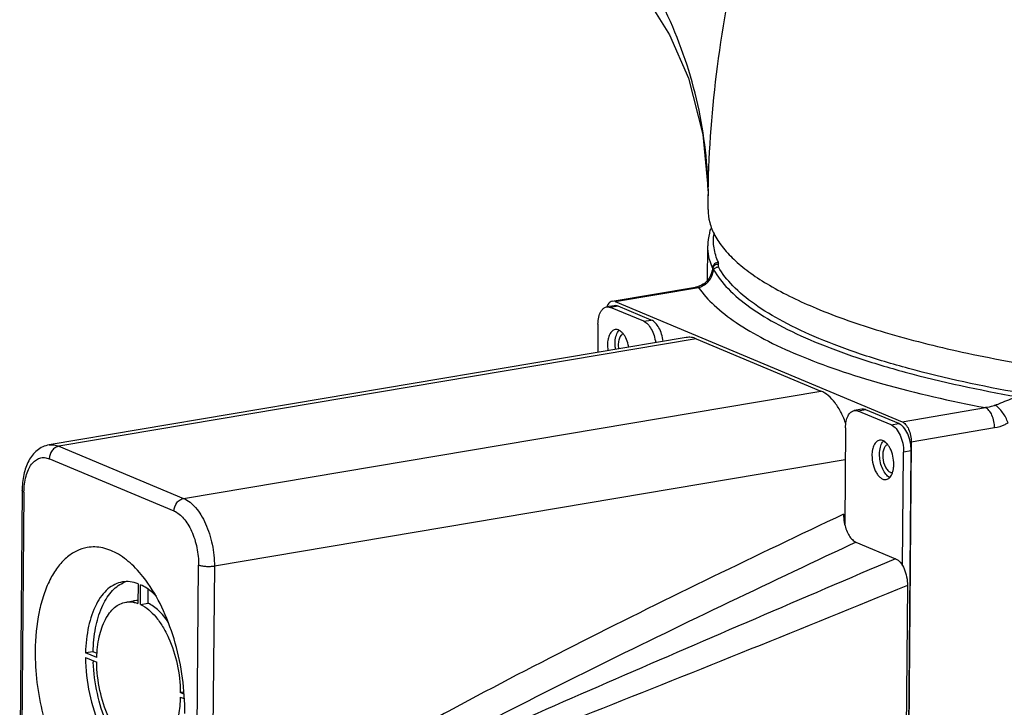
# Model space of a CAD drawing. Header units: millimetres. Extents: x 12 to 2508, y 25 to 1770.
# Tile 37 of 53: x 2182 to 2268, y 777 to 837. Entities that reach past the tile are written whole.
import ezdxf

# ---------------------------------------------------------------- set-up
doc = ezdxf.new("R2010")
doc.units = ezdxf.units.MM
for name, color, linetype in [('COVER_J_ABL73', 7, 'Continuous'), ('COVER_J_PBL75', 7, 'Continuous'), ('FLANGE_B_PBL77', 7, 'Continuous'), ('HOLDER_M_PBL87', 7, 'Continuous'), ('MODULE_M_ABL86', 7, 'Continuous'), ('new_view_8_VBL72', 7, 'Continuous'), ('PLATE_J_PBL74', 7, 'Continuous')]:
    doc.layers.add(name, color=color, linetype=linetype)

# ---------------------------------------------------------------- blocks, each defined once
blk = doc.blocks.new('PLATE_J_PBL74', base_point=(1119.251, 1222.792))
at = {"layer": 'PLATE_J_PBL74', "color": 7}
for p, q in [((1126.428, 1267.542), (1125.759, 1267.429)), ((1129.014, 1266.167), (1126.108, 1267.383)), ((1129.683, 1266.28), (1126.777, 1267.496)), ((1124.995, 1265.916), (1124.974, 1263.432)), ((1148.196, 1258.435), (1147.527, 1258.322)), ((1150.782, 1257.06), (1147.876, 1258.276)), ((1151.451, 1257.173), (1148.545, 1258.389)), ((1146.763, 1256.809), (1146.69, 1248.339)), ((1151.776, 1244.665), (1151.862, 1254.675)), ((1152.118, 1206.634), (1152.531, 1254.788)), ((1084.562, 1243.107), (1084.547, 1241.373)), ((1084.766, 1241.281), (1084.781, 1243.015)), ((1085.435, 1241.394), (1085.446, 1242.597)), ((1083.488, 1241.484), (1084.157, 1241.597)), ((1084.766, 1241.281), (1085.435, 1241.394)), ((1080.613, 1237.132), (1079.944, 1237.019)), ((1080.931, 1236.606), (1079.944, 1237.019)), ((1080.965, 1236.984), (1080.613, 1237.132)), ((1079.941, 1236.634), (1080.928, 1236.221)), ((1088.591, 1233.587), (1088.275, 1233.534)), ((1088.599, 1233.398), (1088.275, 1233.534)), ((1088.272, 1233.148), (1088.616, 1233.004))]:
    blk.add_line(p, q, dxfattribs=at)
at = {"layer": 'PLATE_J_PBL74', "color": 2}
for p, q in [((1126.777, 1267.496), (1126.108, 1267.383)), ((1129.014, 1266.167), (1129.683, 1266.28)), ((1148.545, 1258.389), (1147.876, 1258.276)), ((1150.782, 1257.06), (1151.451, 1257.173)), ((1152.531, 1254.788), (1151.862, 1254.675))]:
    blk.add_line(p, q, dxfattribs=at)
at = {"layer": 'PLATE_J_PBL74', "color": 7}
for centre, radius, start, end in [((1151.07, 1253.25), 0.917, 235.43795, 236.39918), ((1084.292, 1240.902), 2.509, 108.58294, 114.75981), ((1084.471, 1239.729), 1.894, 91.35004, 99.56362), ((1084.473, 1239.682), 1.941, 87.80926, 91.34794), ((1095.677, 1236.828), 15.068, 181.82207, 182.35367)]:
    blk.add_arc(centre, radius, start, end, dxfattribs=at)
for points, knots in [([(1125.341, 1267.16), (1125.396, 1267.229), (1125.519, 1267.35), (1125.68, 1267.416), (1125.759, 1267.429)], [0, 0, 0, 0, 0.526629, 1, 1, 1, 1]), ([(1125.759, 1267.429), (1125.787, 1267.434), (1125.906, 1267.445), (1126.026, 1267.418), (1126.108, 1267.383)], [0, 0, 0, 0, 0.241827, 1, 1, 1, 1]), ([(1126.777, 1267.496), (1126.749, 1267.508), (1126.637, 1267.547), (1126.514, 1267.556), (1126.428, 1267.542)], [0, 0, 0, 0, 0.263806, 1, 1, 1, 1]), ([(1124.995, 1265.916), (1124.997, 1266.125), (1125.035, 1266.511), (1125.165, 1266.882), (1125.255, 1267.035)], [0, 0, 0, 0, 0.541282, 1, 1, 1, 1]), ([(1125.255, 1267.035), (1125.262, 1267.046), (1125.288, 1267.089), (1125.317, 1267.13), (1125.341, 1267.16)], [0, 0, 0, 0, 0.257307, 1, 1, 1, 1]), ([(1129.014, 1266.167), (1129.147, 1266.112), (1129.409, 1265.908), (1129.711, 1265.473), (1129.942, 1264.918), (1130.034, 1264.504), (1130.062, 1264.289)], [0, 0, 0, 0, 0.194276, 0.432952, 0.707638, 1, 1, 1, 1]), ([(1130.731, 1264.402), (1130.703, 1264.617), (1130.611, 1265.03), (1130.38, 1265.586), (1130.078, 1266.021), (1129.816, 1266.224), (1129.683, 1266.28)], [0, 0, 0, 0, 0.292362, 0.567048, 0.805724, 1, 1, 1, 1]), ([(1126.502, 1265.44), (1126.404, 1265.423), (1126.2, 1265.315), (1125.993, 1265.009), (1125.863, 1264.595), (1125.834, 1264.282), (1125.833, 1264.116)], [0, 0, 0, 0, 0.187128, 0.411103, 0.684496, 1, 1, 1, 1]), ([(1127.207, 1265.077), (1127.156, 1265.14), (1127.05, 1265.253), (1126.871, 1265.379), (1126.685, 1265.447), (1126.56, 1265.45), (1126.502, 1265.44)], [0, 0, 0, 0, 0.295336, 0.555951, 0.786839, 1, 1, 1, 1]), ([(1126.502, 1264.228), (1126.503, 1264.428), (1126.542, 1264.794), (1126.679, 1265.142), (1126.774, 1265.277)], [0, 0, 0, 0, 0.547612, 1, 1, 1, 1]), ([(1127.432, 1264.723), (1127.416, 1264.756), (1127.35, 1264.879), (1127.272, 1264.997), (1127.207, 1265.077)], [0, 0, 0, 0, 0.262801, 1, 1, 1, 1]), ([(1127.703, 1263.892), (1127.69, 1263.966), (1127.629, 1264.252), (1127.53, 1264.53), (1127.432, 1264.723)], [0, 0, 0, 0, 0.258475, 1, 1, 1, 1]), ([(1125.833, 1264.116), (1125.832, 1264.072), (1125.835, 1263.894), (1125.852, 1263.716), (1125.874, 1263.583)], [0, 0, 0, 0, 0.245576, 1, 1, 1, 1]), ([(1126.543, 1263.696), (1126.536, 1263.741), (1126.511, 1263.917), (1126.501, 1264.095), (1126.502, 1264.228)], [0, 0, 0, 0, 0.253322, 1, 1, 1, 1]), ([(1146.763, 1256.809), (1146.764, 1256.999), (1146.797, 1257.356), (1146.945, 1257.829), (1147.182, 1258.18), (1147.415, 1258.303), (1147.527, 1258.322)], [0, 0, 0, 0, 0.31548, 0.588856, 0.812865, 1, 1, 1, 1]), ([(1147.527, 1258.322), (1147.555, 1258.327), (1147.673, 1258.338), (1147.793, 1258.311), (1147.876, 1258.276)], [0, 0, 0, 0, 0.241827, 1, 1, 1, 1]), ([(1148.545, 1258.389), (1148.516, 1258.401), (1148.404, 1258.44), (1148.281, 1258.449), (1148.196, 1258.435)], [0, 0, 0, 0, 0.263806, 1, 1, 1, 1]), ([(1150.782, 1257.06), (1150.944, 1256.992), (1151.259, 1256.721), (1151.59, 1256.154), (1151.811, 1255.448), (1151.864, 1254.934), (1151.862, 1254.675)], [0, 0, 0, 0, 0.193339, 0.43748, 0.715937, 1, 1, 1, 1]), ([(1152.531, 1254.788), (1152.533, 1255.047), (1152.48, 1255.561), (1152.259, 1256.267), (1151.927, 1256.834), (1151.613, 1257.105), (1151.451, 1257.173)], [0, 0, 0, 0, 0.284063, 0.562519, 0.806661, 1, 1, 1, 1]), ([(1149.749, 1255.713), (1149.652, 1255.697), (1149.448, 1255.589), (1149.24, 1255.282), (1149.11, 1254.869), (1149.082, 1254.556), (1149.08, 1254.389)], [0, 0, 0, 0, 0.187128, 0.411103, 0.684496, 1, 1, 1, 1]), ([(1150.455, 1255.35), (1150.403, 1255.414), (1150.298, 1255.526), (1150.118, 1255.653), (1149.933, 1255.721), (1149.808, 1255.723), (1149.749, 1255.713)], [0, 0, 0, 0, 0.295336, 0.555951, 0.786839, 1, 1, 1, 1]), ([(1149.749, 1254.502), (1149.751, 1254.702), (1149.79, 1255.067), (1149.927, 1255.416), (1150.022, 1255.55)], [0, 0, 0, 0, 0.547612, 1, 1, 1, 1]), ([(1150.68, 1254.997), (1150.664, 1255.029), (1150.597, 1255.153), (1150.52, 1255.27), (1150.455, 1255.35)], [0, 0, 0, 0, 0.262801, 1, 1, 1, 1]), ([(1149.08, 1254.389), (1149.078, 1254.116), (1149.145, 1253.583), (1149.376, 1252.971), (1149.646, 1252.583), (1149.862, 1252.38), (1150.094, 1252.261), (1150.257, 1252.25), (1150.331, 1252.262)], [0, 0, 0, 0, 0.302985, 0.590733, 0.716065, 0.824736, 0.917504, 1, 1, 1, 1]), ([(1150.55, 1252.495), (1150.424, 1252.581), (1150.193, 1252.836), (1149.947, 1253.318), (1149.786, 1253.89), (1149.748, 1254.298), (1149.749, 1254.502)], [0, 0, 0, 0, 0.204798, 0.451927, 0.724812, 1, 1, 1, 1]), ([(1151, 1253.586), (1151.002, 1253.833), (1150.947, 1254.319), (1150.788, 1254.784), (1150.68, 1254.997)], [0, 0, 0, 0, 0.50814, 1, 1, 1, 1]), ([(1150.956, 1253.124), (1150.963, 1253.161), (1150.988, 1253.314), (1150.999, 1253.469), (1151, 1253.586)], [0, 0, 0, 0, 0.240917, 1, 1, 1, 1]), ([(1150.331, 1252.262), (1150.436, 1252.28), (1150.657, 1252.405), (1150.783, 1252.614), (1150.837, 1252.733)], [0, 0, 0, 0, 0.450277, 1, 1, 1, 1]), ([(1150.837, 1252.733), (1150.85, 1252.762), (1150.901, 1252.889), (1150.936, 1253.022), (1150.956, 1253.124)], [0, 0, 0, 0, 0.235304, 1, 1, 1, 1]), ([(1083.189, 1243.259), (1082.961, 1243.221), (1082.502, 1243.071), (1081.879, 1242.652), (1081.327, 1242.052), (1080.67, 1240.985), (1080.115, 1239.282), (1079.961, 1237.808), (1079.944, 1237.019)], [0, 0, 0, 0, 0.092054, 0.189305, 0.29575, 0.413736, 0.68577, 1, 1, 1, 1]), ([(1080.613, 1237.132), (1080.628, 1237.834), (1080.755, 1239.159), (1081.198, 1240.713), (1081.72, 1241.743), (1082.163, 1242.364), (1082.665, 1242.853), (1083.047, 1243.091), (1083.241, 1243.18)], [0, 0, 0, 0, 0.305652, 0.576537, 0.696742, 0.806544, 0.906939, 1, 1, 1, 1]), ([(1084.562, 1243.107), (1084.339, 1243.191), (1083.884, 1243.307), (1083.412, 1243.297), (1083.189, 1243.259)], [0, 0, 0, 0, 0.513068, 1, 1, 1, 1]), ([(1086.168, 1242), (1086.059, 1242.111), (1085.643, 1242.506), (1085.162, 1242.84), (1084.781, 1243.015)], [0, 0, 0, 0, 0.269991, 1, 1, 1, 1]), ([(1080.931, 1236.606), (1080.947, 1237.224), (1081.071, 1238.376), (1081.51, 1239.708), (1082.027, 1240.541), (1082.46, 1241.009), (1082.949, 1241.337), (1083.309, 1241.454), (1083.488, 1241.484)], [0, 0, 0, 0, 0.314132, 0.585995, 0.703959, 0.810447, 0.907804, 1, 1, 1, 1]), ([(1083.488, 1241.484), (1083.54, 1241.493), (1083.752, 1241.52), (1083.969, 1241.51), (1084.128, 1241.484)], [0, 0, 0, 0, 0.247238, 1, 1, 1, 1]), ([(1084.128, 1241.484), (1084.163, 1241.478), (1084.305, 1241.451), (1084.444, 1241.41), (1084.547, 1241.373)], [0, 0, 0, 0, 0.245065, 1, 1, 1, 1]), ([(1087.215, 1239.722), (1086.967, 1240.091), (1086.449, 1240.736), (1085.776, 1241.233), (1085.435, 1241.394)], [0, 0, 0, 0, 0.54137, 1, 1, 1, 1]), ([(1084.766, 1241.281), (1085.288, 1241.036), (1086.001, 1240.397), (1086.748, 1239.338), (1087.461, 1237.97), (1088.078, 1236.022), (1088.268, 1234.369), (1088.275, 1233.534)], [0, 0, 0, 0, 0.195391, 0.312201, 0.43988, 0.716699, 1, 1, 1, 1]), ([(1079.941, 1236.634), (1079.946, 1235.566), (1080.184, 1233.45), (1080.971, 1230.957), (1081.883, 1229.21), (1082.646, 1228.133), (1083.48, 1227.292), (1084.107, 1226.884), (1084.422, 1226.739)], [0, 0, 0, 0, 0.283097, 0.559922, 0.68753, 0.804167, 0.908314, 1, 1, 1, 1]), ([(1084.423, 1227.244), (1083.866, 1227.644), (1082.831, 1228.778), (1081.69, 1230.916), (1080.9, 1233.459), (1080.66, 1235.285), (1080.622, 1236.209)], [0, 0, 0, 0, 0.205725, 0.451109, 0.722474, 1, 1, 1, 1]), ([(1084.436, 1228.473), (1083.915, 1228.719), (1083.202, 1229.358), (1082.455, 1230.416), (1081.741, 1231.784), (1081.125, 1233.732), (1080.935, 1235.385), (1080.928, 1236.221)], [0, 0, 0, 0, 0.195391, 0.312201, 0.43988, 0.716699, 1, 1, 1, 1]), ([(1088.272, 1233.148), (1088.258, 1232.615), (1088.16, 1231.607), (1087.776, 1230.236), (1087.183, 1229.153), (1086.611, 1228.636), (1086.31, 1228.476)], [0, 0, 0, 0, 0.303877, 0.574536, 0.805498, 1, 1, 1, 1])]:
    blk.add_open_spline(points, degree=3, knots=knots, dxfattribs=at)
for points in [[(1126.774, 1265.277), (1126.796, 1265.308), (1126.82, 1265.338), (1126.846, 1265.366)], [(1150.022, 1255.55), (1150.044, 1255.582), (1150.068, 1255.612), (1150.094, 1255.64)], [(1150.654, 1252.434), (1150.622, 1252.449), (1150.592, 1252.467), (1150.562, 1252.487)]]:
    blk.add_open_spline(points, degree=3, dxfattribs=at)
blk = doc.blocks.new('COVER_J_PBL75', base_point=(1111.341, 1222.486))
at = {"layer": 'COVER_J_PBL75', "color": 7}
for p, q in [((1132.759, 1264.744), (1076.731, 1255.303)), ((1133.631, 1264.628), (1144.597, 1260.041)), ((1074.368, 1251.299), (1074.153, 1226.216)), ((1147.667, 1246.765), (1151.155, 1245.306)), ((1152.201, 1242.938), (1151.714, 1186.092))]:
    blk.add_line(p, q, dxfattribs=at)
at = {"layer": 'COVER_J_PBL75', "color": 2}
for p, q in [((1133.631, 1264.628), (1077.603, 1255.188)), ((1088.569, 1250.6), (1144.597, 1260.041)), ((1077.603, 1255.188), (1088.569, 1250.6)), ((1087.724, 1249.496), (1076.758, 1254.084)), ((1146.738, 1253.984), (1091.269, 1244.638)), ((1074.532, 1251.149), (1074.317, 1226.067)), ((1147.196, 1246.544), (1147.667, 1246.765)), ((1147.197, 1246.542), (1147.667, 1246.765)), ((1089.669, 1219.644), (1089.884, 1244.726)), ((1091.269, 1244.638), (1091.054, 1219.555))]:
    blk.add_line(p, q, dxfattribs=at)
at = {"layer": 'COVER_J_PBL75', "color": 7}
for points, knots in [([(1133.631, 1264.628), (1133.49, 1264.687), (1133.202, 1264.771), (1132.9, 1264.767), (1132.759, 1264.743)], [0, 0, 0, 0, 0.514926, 1, 1, 1, 1]), ([(1146.798, 1257.126), (1146.679, 1257.473), (1146.407, 1258.124), (1145.886, 1258.979), (1145.293, 1259.637), (1144.829, 1259.943), (1144.597, 1260.041)], [0, 0, 0, 0, 0.294428, 0.56288, 0.798467, 1, 1, 1, 1]), ([(1076.731, 1255.303), (1076.542, 1255.271), (1076.17, 1255.155), (1075.678, 1254.841), (1075.265, 1254.418), (1074.817, 1253.724), (1074.46, 1252.669), (1074.372, 1251.769), (1074.368, 1251.299)], [0, 0, 0, 0, 0.11434, 0.228801, 0.344844, 0.46421, 0.719281, 1, 1, 1, 1]), ([(1146.587, 1249.217), (1146.587, 1249.144), (1146.593, 1248.848), (1146.634, 1248.553), (1146.682, 1248.336)], [0, 0, 0, 0, 0.245773, 1, 1, 1, 1]), ([(1146.682, 1248.336), (1146.723, 1248.153), (1146.826, 1247.806), (1147.05, 1247.343), (1147.323, 1246.982), (1147.552, 1246.813), (1147.667, 1246.765)], [0, 0, 0, 0, 0.294008, 0.566214, 0.803617, 1, 1, 1, 1]), ([(1080.098, 1246.288), (1079.77, 1246.232), (1079.108, 1246.014), (1078.214, 1245.402), (1077.427, 1244.527), (1076.758, 1243.415), (1076.221, 1242.092), (1075.675, 1240.021), (1075.523, 1238.351), (1075.513, 1237.207)], [0, 0, 0, 0, 0.091475, 0.188296, 0.29455, 0.412568, 0.543096, 0.685615, 1, 1, 1, 1]), ([(1085.432, 1243.139), (1085.058, 1243.673), (1084.279, 1244.625), (1082.933, 1245.715), (1081.72, 1246.234), (1080.774, 1246.355), (1080.318, 1246.325), (1080.098, 1246.288)], [0, 0, 0, 0, 0.300366, 0.562863, 0.791411, 0.897114, 1, 1, 1, 1]), ([(1151.155, 1245.306), (1151.316, 1245.239), (1151.626, 1244.968), (1151.947, 1244.401), (1152.155, 1243.7), (1152.204, 1243.192), (1152.201, 1242.938)], [0, 0, 0, 0, 0.193157, 0.438313, 0.717123, 1, 1, 1, 1]), ([(1088.672, 1231.702), (1088.681, 1232.739), (1088.54, 1234.828), (1087.91, 1237.867), (1086.9, 1240.681), (1085.961, 1242.383), (1085.432, 1243.139)], [0, 0, 0, 0, 0.258132, 0.519169, 0.770296, 1, 1, 1, 1]), ([(1075.513, 1237.207), (1075.505, 1236.277), (1075.617, 1234.399), (1076.129, 1231.644), (1076.96, 1229.04), (1078.066, 1226.726), (1079.392, 1224.822), (1080.872, 1223.425), (1082.244, 1222.731), (1083.322, 1222.552), (1083.839, 1222.58), (1084.087, 1222.621)], [0, 0, 0, 0, 0.150414, 0.303038, 0.451801, 0.591016, 0.716122, 0.824584, 0.917176, 0.95929, 1, 1, 1, 1])]:
    blk.add_open_spline(points, degree=3, knots=knots, dxfattribs=at)
at = {"layer": 'COVER_J_PBL75', "color": 2}
for points, knots in [([(1076.731, 1255.303), (1076.872, 1255.327), (1077.174, 1255.33), (1077.462, 1255.247), (1077.603, 1255.188)], [0, 0, 0, 0, 0.485073, 1, 1, 1, 1]), ([(1077.603, 1255.188), (1077.489, 1255.169), (1077.261, 1255.073), (1076.898, 1254.729), (1076.76, 1254.339), (1076.758, 1254.084)], [0, 0, 0, 0, 0.232673, 0.484387, 1, 1, 1, 1]), ([(1074.532, 1251.149), (1074.536, 1251.621), (1074.61, 1252.305), (1074.893, 1253.12), (1075.167, 1253.598), (1075.506, 1253.954), (1075.904, 1254.166), (1076.34, 1254.215), (1076.623, 1254.141), (1076.758, 1254.084)], [0, 0, 0, 0, 0.325893, 0.467996, 0.593589, 0.703692, 0.8027, 0.898461, 1, 1, 1, 1]), ([(1074.532, 1251.149), (1074.488, 1251.167), (1074.419, 1251.199), (1074.368, 1251.269), (1074.368, 1251.299)], [0, 0, 0, 0, 0.616879, 1, 1, 1, 1]), ([(1087.724, 1249.496), (1087.726, 1249.751), (1087.864, 1250.141), (1088.227, 1250.486), (1088.455, 1250.581), (1088.569, 1250.6)], [0, 0, 0, 0, 0.515613, 0.767327, 1, 1, 1, 1]), ([(1088.569, 1250.6), (1088.975, 1250.43), (1089.534, 1249.949), (1090.115, 1249.14), (1090.67, 1248.081), (1091.141, 1246.568), (1091.274, 1245.284), (1091.269, 1244.638)], [0, 0, 0, 0, 0.193205, 0.309803, 0.437831, 0.716131, 1, 1, 1, 1]), ([(1087.724, 1249.496), (1088.049, 1249.36), (1088.497, 1248.975), (1088.961, 1248.328), (1089.405, 1247.481), (1089.782, 1246.271), (1089.889, 1245.243), (1089.884, 1244.726)], [0, 0, 0, 0, 0.193208, 0.309805, 0.437832, 0.716127, 1, 1, 1, 1]), ([(1146.587, 1249.217), (1142.74, 1247.397), (1135.048, 1243.721), (1123.559, 1238.05), (1114.049, 1233.118), (1106.51, 1228.96), (1102.775, 1226.783), (1100.922, 1225.66)], [0, 0, 0, 0, 0.248403, 0.497513, 0.747763, 0.87353, 1, 1, 1, 1]), ([(1102.054, 1223.876), (1103.904, 1224.925), (1107.622, 1226.972), (1115.103, 1230.926), (1124.505, 1235.674), (1135.835, 1241.18), (1143.409, 1244.767), (1147.196, 1246.544)], [0, 0, 0, 0, 0.126265, 0.252012, 0.502392, 0.751604, 1, 1, 1, 1]), ([(1151.155, 1245.306), (1142.943, 1241.798), (1126.531, 1234.758), (1110.182, 1227.57), (1102.054, 1223.877)], [0, 0, 0, 0, 0.500061, 1, 1, 1, 1]), ([(1091.269, 1244.638), (1091.149, 1244.617), (1090.898, 1244.594), (1090.526, 1244.598), (1090.183, 1244.637), (1089.972, 1244.69), (1089.884, 1244.726)], [0, 0, 0, 0, 0.259788, 0.538504, 0.796985, 1, 1, 1, 1]), ([(1152.201, 1242.938), (1147.6, 1241.062), (1138.387, 1237.326), (1124.526, 1231.789), (1110.592, 1226.335), (1101.262, 1222.76), (1096.585, 1220.969)], [0, 0, 0, 0, 0.249297, 0.498757, 0.748767, 1, 1, 1, 1])]:
    blk.add_open_spline(points, degree=3, knots=knots, dxfattribs=at)
blk = doc.blocks.new('COVER_J_ABL73', base_point=(1104.915, 1222.792))
at = {"layer": 'COVER_J_PBL75'}
blk.add_blockref('COVER_J_PBL75', (1111.341, 1222.486), dxfattribs=at)
at = {"layer": 'PLATE_J_PBL74'}
blk.add_blockref('PLATE_J_PBL74', (1119.251, 1222.792), dxfattribs=at)
blk = doc.blocks.new('FLANGE_B_PBL77', base_point=(1196.136, 1223.066))
at = {"layer": 'FLANGE_B_PBL77', "color": 7}
for p, q in [((1134.618, 1269.753), (1134.644, 1272.812)), ((1135.112, 1270.887), (1135.112, 1270.888)), ((1135.071, 1270.739), (1135.046, 1270.624)), ((1126.244, 1267.934), (1133.573, 1269.169)), ((1134.238, 1269.419), (1134.239, 1269.42)), ((1126.506, 1267.899), (1126.244, 1267.934)), ((1126.506, 1267.899), (1151.727, 1257.347)), ((1152.537, 1255.559), (1152.118, 1206.634))]:
    blk.add_line(p, q, dxfattribs=at)
at = {"layer": 'FLANGE_B_PBL77', "color": 2}
for p, q in [((1135.081, 1270.86), (1135.072, 1270.879)), ((1135.081, 1270.86), (1135.077, 1270.879)), ((1135.081, 1270.86), (1135.08, 1270.774)), ((1126.506, 1267.899), (1133.835, 1269.134)), ((1133.573, 1269.169), (1133.835, 1269.134)), ((1134.239, 1269.42), (1134.465, 1269.447)), ((1151.727, 1257.347), (1159.056, 1258.582)), ((1159.866, 1256.794), (1152.537, 1255.559))]:
    blk.add_line(p, q, dxfattribs=at)
at = {"layer": 'FLANGE_B_PBL77', "color": 7}
for points in [[(1135.112, 1270.887), (1135.103, 1270.861), (1135.071, 1270.739)], [(1135.046, 1270.624), (1134.986, 1270.423), (1134.898, 1270.203), (1134.774, 1269.968), (1134.6, 1269.728), (1134.363, 1269.503), (1134.238, 1269.419)], [(1134.239, 1269.42), (1134.093, 1269.341), (1133.732, 1269.204), (1133.573, 1269.169)]]:
    blk.add_lwpolyline(points, dxfattribs=at)
at = {"layer": 'FLANGE_B_PBL77', "color": 2}
for centre, radius, start, end in [((1135.544, 1270.856), 0.463, 175.42574, 179.49885), ((1135.547, 1270.743), 0.458, 156.14821, 161.58769), ((1133.125, 1271.282), 2.272, 303.71715, 306.12008)]:
    blk.add_arc(centre, radius, start, end, dxfattribs=at)
at = {"layer": 'FLANGE_B_PBL77', "color": 7}
for points, knots in [([(1134.893, 1274.29), (1134.853, 1274.17), (1134.713, 1273.689), (1134.647, 1273.186), (1134.644, 1272.812)], [0, 0, 0, 0, 0.253212, 1, 1, 1, 1]), ([(1126.02, 1267.826), (1125.993, 1267.803), (1125.884, 1267.692), (1125.812, 1267.548), (1125.772, 1267.434)], [0, 0, 0, 0, 0.223284, 1, 1, 1, 1]), ([(1126.244, 1267.934), (1126.183, 1267.924), (1126.103, 1267.89), (1126.037, 1267.84), (1126.02, 1267.826)], [0, 0, 0, 0, 0.737175, 1, 1, 1, 1]), ([(1127.226, 1265.054), (1127.14, 1265.032), (1126.967, 1264.903), (1126.824, 1264.589), (1126.762, 1264.186), (1126.78, 1263.892), (1126.804, 1263.74)], [0, 0, 0, 0, 0.179159, 0.407107, 0.687532, 1, 1, 1, 1]), ([(1151.727, 1257.347), (1151.849, 1257.296), (1152.085, 1257.093), (1152.333, 1256.668), (1152.499, 1256.138), (1152.539, 1255.753), (1152.537, 1255.559)], [0, 0, 0, 0, 0.193349, 0.437492, 0.715922, 1, 1, 1, 1]), ([(1150.473, 1255.327), (1150.395, 1255.308), (1150.237, 1255.197), (1150.094, 1254.923), (1150.019, 1254.565), (1150.022, 1254.023), (1150.164, 1253.488), (1150.437, 1253.072), (1150.61, 1252.934), (1150.699, 1252.897)], [0, 0, 0, 0, 0.08609, 0.19318, 0.324389, 0.472682, 0.770715, 0.897618, 1, 1, 1, 1]), ([(1150.699, 1252.897), (1150.714, 1252.89), (1150.772, 1252.869), (1150.835, 1252.861), (1150.881, 1252.864)], [0, 0, 0, 0, 0.261839, 1, 1, 1, 1])]:
    blk.add_open_spline(points, degree=3, knots=knots, dxfattribs=at)
at = {"layer": 'FLANGE_B_PBL77', "color": 2}
for points, knots in [([(1135.582, 1271.354), (1135.399, 1271.754), (1135.134, 1272.587), (1135.132, 1273.463), (1135.195, 1273.88)], [0, 0, 0, 0, 0.510739, 1, 1, 1, 1]), ([(1135.072, 1270.879), (1134.932, 1271.189), (1134.714, 1271.821), (1134.641, 1272.488), (1134.644, 1272.812)], [0, 0, 0, 0, 0.51141, 1, 1, 1, 1]), ([(1135.582, 1271.354), (1135.459, 1271.351), (1135.211, 1271.253), (1135.092, 1271.012), (1135.083, 1270.892)], [0, 0, 0, 0, 0.504563, 1, 1, 1, 1]), ([(1135.237, 1271.081), (1135.307, 1271.146), (1135.431, 1271.204), (1135.558, 1271.212), (1135.59, 1271.211)], [0, 0, 0, 0, 0.745324, 1, 1, 1, 1]), ([(1135.59, 1271.211), (1135.576, 1271.169), (1135.549, 1271.082), (1135.566, 1270.988), (1135.588, 1270.949)], [0, 0, 0, 0, 0.500417, 1, 1, 1, 1]), ([(1162.053, 1259.876), (1158.771, 1260.455), (1154.071, 1261.453), (1148.214, 1263.199), (1144.526, 1264.56), (1141.389, 1266.013), (1138.833, 1267.544), (1136.883, 1269.139), (1135.922, 1270.345), (1135.588, 1270.949)], [0, 0, 0, 0, 0.341101, 0.490945, 0.625245, 0.743139, 0.844321, 0.929326, 1, 1, 1, 1]), ([(1134.465, 1269.447), (1134.535, 1269.498), (1134.779, 1269.716), (1134.946, 1270.008), (1135.031, 1270.23)], [0, 0, 0, 0, 0.268375, 1, 1, 1, 1]), ([(1135.031, 1270.23), (1135.047, 1270.269), (1135.102, 1270.424), (1135.142, 1270.584), (1135.163, 1270.704)], [0, 0, 0, 0, 0.255457, 1, 1, 1, 1]), ([(1135.071, 1270.739), (1135.07, 1270.734), (1135.092, 1270.724), (1135.105, 1270.72), (1135.117, 1270.716)], [0, 0, 0, 0, 0.265501, 1, 1, 1, 1]), ([(1135.163, 1270.704), (1135.501, 1270.096), (1136.468, 1268.88), (1138.434, 1267.273), (1141.008, 1265.731), (1142.968, 1264.823), (1144.039, 1264.375)], [0, 0, 0, 0, 0.188601, 0.415404, 0.68541, 1, 1, 1, 1]), ([(1133.835, 1269.134), (1133.882, 1269.147), (1134.076, 1269.211), (1134.258, 1269.307), (1134.386, 1269.393)], [0, 0, 0, 0, 0.24054, 1, 1, 1, 1]), ([(1133.835, 1269.134), (1134.229, 1268.566), (1135.259, 1267.442), (1137.226, 1265.94), (1139.718, 1264.494), (1141.589, 1263.634), (1142.602, 1263.21)], [0, 0, 0, 0, 0.193942, 0.42349, 0.691926, 1, 1, 1, 1]), ([(1144.039, 1264.375), (1145.258, 1263.865), (1147.884, 1262.897), (1153.784, 1261.138), (1158.519, 1260.132), (1161.825, 1259.549)], [0, 0, 0, 0, 0.214781, 0.454469, 1, 1, 1, 1]), ([(1142.602, 1263.21), (1143.744, 1262.732), (1146.189, 1261.82), (1151.646, 1260.146), (1156.013, 1259.162), (1159.056, 1258.582)], [0, 0, 0, 0, 0.216887, 0.457021, 1, 1, 1, 1]), ([(1159.925, 1258.795), (1160.085, 1258.861), (1160.715, 1259.12), (1161.345, 1259.381), (1161.825, 1259.549)], [0, 0, 0, 0, 0.254108, 1, 1, 1, 1]), ([(1159.925, 1258.795), (1159.855, 1258.766), (1159.575, 1258.663), (1159.279, 1258.602), (1159.056, 1258.582)], [0, 0, 0, 0, 0.253235, 1, 1, 1, 1]), ([(1161.043, 1257.231), (1160.936, 1257.559), (1160.692, 1258.021), (1160.279, 1258.524), (1160.044, 1258.723), (1159.925, 1258.795)], [0, 0, 0, 0, 0.531895, 0.787009, 1, 1, 1, 1]), ([(1159.866, 1256.794), (1159.868, 1256.988), (1159.828, 1257.373), (1159.662, 1257.902), (1159.414, 1258.328), (1159.178, 1258.531), (1159.056, 1258.582)], [0, 0, 0, 0, 0.284051, 0.562426, 0.806598, 1, 1, 1, 1]), ([(1161.043, 1257.231), (1160.95, 1257.176), (1160.579, 1256.978), (1160.174, 1256.845), (1159.866, 1256.794)], [0, 0, 0, 0, 0.257728, 1, 1, 1, 1])]:
    blk.add_open_spline(points, degree=3, knots=knots, dxfattribs=at)
for points in [[(1135.094, 1270.818), (1135.092, 1270.832), (1135.087, 1270.846), (1135.081, 1270.86)], [(1135.128, 1270.929), (1135.153, 1270.986), (1135.191, 1271.039), (1135.237, 1271.081)], [(1135.163, 1270.704), (1135.193, 1270.752), (1135.231, 1270.795), (1135.275, 1270.831)], [(1135.275, 1270.831), (1135.361, 1270.901), (1135.476, 1270.945), (1135.588, 1270.949)], [(1135.59, 1271.211), (1135.605, 1271.256), (1135.601, 1271.31), (1135.582, 1271.354)], [(1135.117, 1270.716), (1135.132, 1270.712), (1135.148, 1270.708), (1135.163, 1270.704)]]:
    blk.add_open_spline(points, degree=3, dxfattribs=at)
blk = doc.blocks.new('HOLDER_M_PBL87', base_point=(1179.138, 1327.451))
at = {"layer": 'HOLDER_M_PBL87', "color": 7}
blk.add_line((1134.671, 1275.99), (1134.682, 1277.305), dxfattribs=at)
for points in [[(1129.827, 1293.703), (1131.272, 1291.361), (1132.951, 1287.524), (1134.218, 1282.586), (1134.679, 1277.653)], [(1134.679, 1277.653), (1134.681, 1277.534), (1134.682, 1277.305)]]:
    blk.add_lwpolyline(points, dxfattribs=at)
at = {"layer": 'HOLDER_M_PBL87', "color": 2}
blk.add_arc((1214.345, 1276.516), 79.666, 179.19356, 179.51305, dxfattribs=at)
for points, knots in [([(1134.686, 1277.637), (1134.738, 1281.29), (1135.348, 1288.776), (1137.412, 1300.103), (1140.515, 1311.726), (1143.172, 1319.47), (1144.647, 1323.372)], [0, 0, 0, 0, 0.233117, 0.477989, 0.733809, 1, 1, 1, 1]), ([(1134.679, 1277.653), (1134.627, 1280.364), (1133.934, 1285.813), (1131.175, 1293.609), (1126.81, 1300.752), (1122.972, 1304.864), (1120.862, 1306.727)], [0, 0, 0, 0, 0.245961, 0.493695, 0.74472, 1, 1, 1, 1])]:
    blk.add_open_spline(points, degree=3, knots=knots, dxfattribs=at)
at = {"layer": 'HOLDER_M_PBL87', "color": 7}
for points, knots in [([(1134.671, 1275.991), (1134.668, 1275.609), (1134.772, 1274.816), (1135.247, 1273.659), (1136.027, 1272.524), (1137.103, 1271.415), (1138.467, 1270.332), (1140.789, 1268.847), (1142.761, 1267.909), (1144.167, 1267.321)], [0, 0, 0, 0, 0.084845, 0.175164, 0.275415, 0.388746, 0.517093, 0.661542, 1, 1, 1, 1]), ([(1144.167, 1267.321), (1146.01, 1266.55), (1150.097, 1265.139), (1156.795, 1263.433), (1164.39, 1262.018), (1172.692, 1260.931), (1181.495, 1260.201), (1190.579, 1259.848), (1199.715, 1259.88), (1208.673, 1260.297), (1217.231, 1261.088), (1225.172, 1262.231), (1232.303, 1263.696), (1238.445, 1265.443), (1242.836, 1267.176), (1245.7, 1268.712), (1247.401, 1269.846), (1248.764, 1271.019), (1249.782, 1272.229), (1250.441, 1273.476), (1250.632, 1274.35), (1250.659, 1274.77)], [0, 0, 0, 0, 0.053678, 0.115948, 0.185602, 0.261135, 0.34084, 0.422874, 0.50532, 0.586252, 0.663786, 0.73615, 0.801745, 0.859221, 0.907586, 0.928203, 0.946447, 0.962424, 0.976366, 0.988683, 1, 1, 1, 1])]:
    blk.add_open_spline(points, degree=3, knots=knots, dxfattribs=at)
blk = doc.blocks.new('MODULE_M_ABL86', base_point=(1179.138, 1327.451))
at = {"layer": 'HOLDER_M_PBL87'}
blk.add_blockref('HOLDER_M_PBL87', (1179.138, 1327.451), dxfattribs=at)
blk = doc.blocks.new('NEW_VIEW_8_VBL72', base_point=(1166.459, 1591.992))
at = {"layer": 'COVER_J_ABL73'}
blk.add_blockref('COVER_J_ABL73', (1104.915, 1222.792), dxfattribs=at)
at = {"layer": 'FLANGE_B_PBL77'}
blk.add_blockref('FLANGE_B_PBL77', (1196.136, 1223.066), dxfattribs=at)
at = {"layer": 'MODULE_M_ABL86'}
blk.add_blockref('MODULE_M_ABL86', (1179.138, 1327.451), dxfattribs=at)

msp = doc.modelspace()

# ---------------------------------------------------------------- block references
at = {"layer": 'new_view_8_VBL72'}
msp.add_blockref('NEW_VIEW_8_VBL72', (2274.085, 1136.543), dxfattribs=at)

doc.saveas('drawing.dxf')
